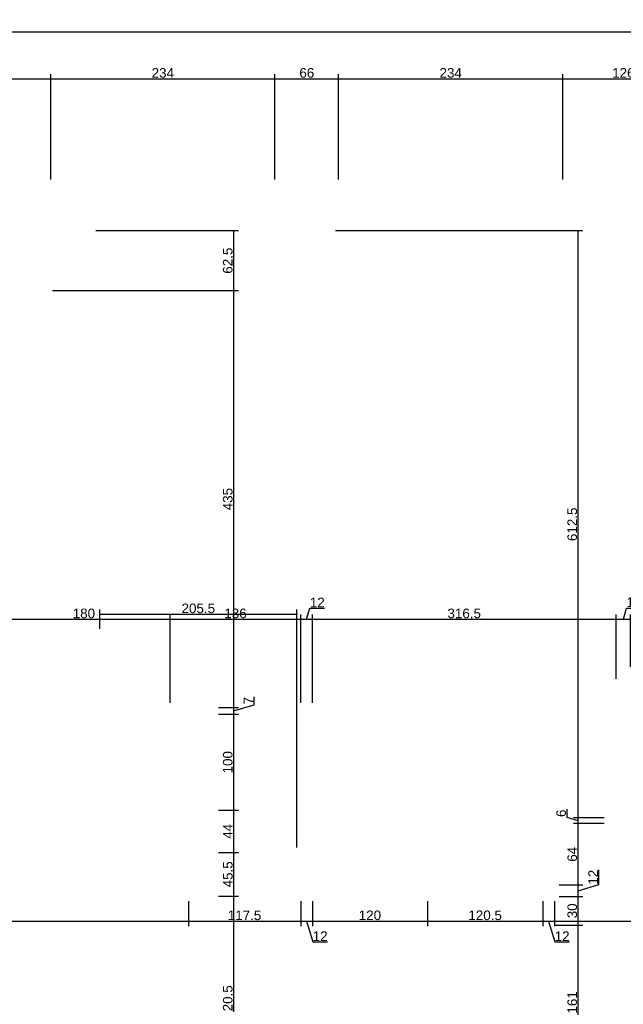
# Model space of a CAD drawing. Header units: millimetres. Extents: x 126553 to 403692, y -95821 to 38049.
# Tile 116 of 256: x 167757 to 168386, y -8161 to -7134. Entities that reach past the tile are written whole.
import ezdxf

# ---------------------------------------------------------------- set-up
doc = ezdxf.new("R2010")
doc.units = ezdxf.units.MM
doc.layers.add('11_wymiary', color=55, linetype='Continuous')
doc.layers.add('11_wymiary @ 50', color=55, linetype='Continuous')
doc.styles.add('11_RJ', font='arial.ttf')
doc.dimstyles.new('11_RJ (cc)', dxfattribs={"dimtxt": 0.2, "dimasz": 0.001, "dimexe": 0.1, "dimexo": 0.1, "dimgap": 0.02, "dimtad": 1, "dimdec": 1, "dimrnd": 0.5, "dimzin": 12, "dimdsep": 46, "dimtxsty": '11_RJ', "dimblk": 'OBLIQUE', "dimcen": 0, "dimdle": 0.01, "dimclrd": 256, "dimclre": 256, "dimclrt": 2, "dimazin": 3, "dimtfac": 1, "dimtdec": 1, "dimtofl": 0, "dimtmove": 0, "dimatfit": 3, "dimldrblk": 'DOT', "dimfxl": 1, "dimtolj": 1, "dimtzin": 13, "dimarcsym": 0})

# ---------------------------------------------------------------- blocks, each defined once
blk = doc.blocks.new('_Oblique')
at = {"color": 0, "linetype": 'ByBlock', "lineweight": -2}
blk.add_line((-0.5, -0.5), (0.5, 0.5), dxfattribs=at)
blk = doc.blocks.new('*D727')
at = {"layer": '11_wymiary', "lineweight": -2, "transparency": 16777216}
for p, q in [((167526.9, -8053.7), (167526.9, -8079.5)), ((167932.9, -8053.5), (167932.9, -8079.5)), ((167526.4, -8074.5), (167933.4, -8074.5))]:
    blk.add_line(p, q, dxfattribs=at)
at = {"layer": 'Defpoints', "color": 0, "transparency": 16777216}
for p in [(167526.9, -8048.7), (167932.9, -8048.5), (167932.9, -8074.5)]:
    blk.add_point(p, dxfattribs=at)
at = {"layer": '11_wymiary', "lineweight": -2, "transparency": 16777216, "xscale": 0.05, "yscale": 0.05, "zscale": 0.05, "rotation": 180}
blk.add_blockref('_Oblique', (167526.9, -8074.5), dxfattribs=at)
at = {"layer": '11_wymiary', "lineweight": -2, "transparency": 16777216, "xscale": 0.05, "yscale": 0.05, "zscale": 0.05}
blk.add_blockref('_Oblique', (167932.9, -8074.5), dxfattribs=at)
at = {"layer": '11_wymiary', "color": 2, "transparency": 16777216, "insert": (167729.9, -8068.4), "char_height": 10, "attachment_point": 5, "style": '11_RJ'}
blk.add_mtext('\\A1;406', dxfattribs=at)
blk = doc.blocks.new('_Dot')
at = {"color": 0, "linetype": 'ByBlock', "lineweight": -2}
blk.add_line((-0.5, 0), (-1, 0), dxfattribs=at)
at = {"color": 0, "linetype": 'ByBlock', "const_width": 0.5}
blk.add_lwpolyline([(-0.25, 0, 1), (0.25, 0, 1)], format="xyb", close=True, dxfattribs=at)
blk = doc.blocks.new('*D728')
at = {"layer": '11_wymiary', "lineweight": -2, "transparency": 16777216}
for p, q in [((167932.9, -8053.5), (167932.9, -8079.5)), ((168050.2, -8053.5), (168050.2, -8079.5)), ((167932.4, -8074.5), (168050.7, -8074.5))]:
    blk.add_line(p, q, dxfattribs=at)
at = {"layer": 'Defpoints', "color": 0, "transparency": 16777216}
for p in [(167932.9, -8048.5), (168050.2, -8048.5), (168050.2, -8074.5)]:
    blk.add_point(p, dxfattribs=at)
at = {"layer": '11_wymiary', "lineweight": -2, "transparency": 16777216, "xscale": 0.05, "yscale": 0.05, "zscale": 0.05, "rotation": 180}
blk.add_blockref('_Oblique', (167932.9, -8074.5), dxfattribs=at)
at = {"layer": '11_wymiary', "lineweight": -2, "transparency": 16777216, "xscale": 0.05, "yscale": 0.05, "zscale": 0.05}
blk.add_blockref('_Oblique', (168050.2, -8074.5), dxfattribs=at)
at = {"layer": '11_wymiary', "color": 2, "transparency": 16777216, "insert": (167991.5, -8068.4), "char_height": 10, "attachment_point": 5, "style": '11_RJ'}
blk.add_mtext('\\A1;117.5', dxfattribs=at)
blk = doc.blocks.new('*D729')
at = {"layer": '11_wymiary', "lineweight": -2, "transparency": 16777216}
for p, q in [((168050.2, -8053.5), (168050.2, -8079.5)), ((168062.2, -8053.5), (168062.2, -8079.5)), ((168049.7, -8074.5), (168062.7, -8074.5)), ((168056.2, -8074.5), (168062.7, -8096.1)), ((168062.7, -8096.1), (168077.9, -8096.1))]:
    blk.add_line(p, q, dxfattribs=at)
at = {"layer": 'Defpoints', "color": 0, "transparency": 16777216}
for p in [(168050.2, -8048.5), (168062.2, -8048.5), (168062.2, -8074.5)]:
    blk.add_point(p, dxfattribs=at)
at = {"layer": '11_wymiary', "lineweight": -2, "transparency": 16777216, "xscale": 0.05, "yscale": 0.05, "zscale": 0.05, "rotation": 180}
blk.add_blockref('_Oblique', (168050.2, -8074.5), dxfattribs=at)
at = {"layer": '11_wymiary', "lineweight": -2, "transparency": 16777216, "xscale": 0.05, "yscale": 0.05, "zscale": 0.05}
blk.add_blockref('_Oblique', (168062.2, -8074.5), dxfattribs=at)
at = {"layer": '11_wymiary', "color": 2, "transparency": 16777216, "insert": (168070.3, -8090.1), "char_height": 10, "attachment_point": 5, "style": '11_RJ'}
blk.add_mtext('\\A1;12', dxfattribs=at)
blk = doc.blocks.new('*D730')
at = {"layer": '11_wymiary', "lineweight": -2, "transparency": 16777216}
for p, q in [((168062.2, -8053.5), (168062.2, -8079.5)), ((168182.2, -8053.7), (168182.2, -8079.5)), ((168061.7, -8074.5), (168182.7, -8074.5))]:
    blk.add_line(p, q, dxfattribs=at)
at = {"layer": 'Defpoints', "color": 0, "transparency": 16777216}
for p in [(168062.2, -8048.5), (168182.2, -8048.7), (168182.2, -8074.5)]:
    blk.add_point(p, dxfattribs=at)
at = {"layer": '11_wymiary', "lineweight": -2, "transparency": 16777216, "xscale": 0.05, "yscale": 0.05, "zscale": 0.05, "rotation": 180}
blk.add_blockref('_Oblique', (168062.2, -8074.5), dxfattribs=at)
at = {"layer": '11_wymiary', "lineweight": -2, "transparency": 16777216, "xscale": 0.05, "yscale": 0.05, "zscale": 0.05}
blk.add_blockref('_Oblique', (168182.2, -8074.5), dxfattribs=at)
at = {"layer": '11_wymiary', "color": 2, "transparency": 16777216, "insert": (168122.2, -8068.4), "char_height": 10, "attachment_point": 5, "style": '11_RJ'}
blk.add_mtext('\\A1;120', dxfattribs=at)
blk = doc.blocks.new('*D731')
at = {"layer": '11_wymiary', "lineweight": -2, "transparency": 16777216}
for p, q in [((168182.2, -8053.7), (168182.2, -8079.5)), ((168302.5, -8053.7), (168302.5, -8079.5)), ((168181.7, -8074.5), (168303, -8074.5))]:
    blk.add_line(p, q, dxfattribs=at)
at = {"layer": 'Defpoints', "color": 0, "transparency": 16777216}
for p in [(168182.2, -8048.7), (168302.5, -8048.7), (168302.5, -8074.5)]:
    blk.add_point(p, dxfattribs=at)
at = {"layer": '11_wymiary', "lineweight": -2, "transparency": 16777216, "xscale": 0.05, "yscale": 0.05, "zscale": 0.05, "rotation": 180}
blk.add_blockref('_Oblique', (168182.2, -8074.5), dxfattribs=at)
at = {"layer": '11_wymiary', "lineweight": -2, "transparency": 16777216, "xscale": 0.05, "yscale": 0.05, "zscale": 0.05}
blk.add_blockref('_Oblique', (168302.5, -8074.5), dxfattribs=at)
at = {"layer": '11_wymiary', "color": 2, "transparency": 16777216, "insert": (168242.3, -8068.4), "char_height": 10, "attachment_point": 5, "style": '11_RJ'}
blk.add_mtext('\\A1;120.5', dxfattribs=at)
blk = doc.blocks.new('*D732')
at = {"layer": '11_wymiary', "lineweight": -2, "transparency": 16777216}
for p, q in [((168302.5, -8053.7), (168302.5, -8079.5)), ((168314.5, -8053.7), (168314.5, -8079.5)), ((168302, -8074.5), (168315, -8074.5)), ((168308.5, -8074.5), (168315, -8096.1)), ((168315, -8096.1), (168330.3, -8096.1))]:
    blk.add_line(p, q, dxfattribs=at)
at = {"layer": 'Defpoints', "color": 0, "transparency": 16777216}
for p in [(168302.5, -8048.7), (168314.5, -8048.7), (168314.5, -8074.5)]:
    blk.add_point(p, dxfattribs=at)
at = {"layer": '11_wymiary', "lineweight": -2, "transparency": 16777216, "xscale": 0.05, "yscale": 0.05, "zscale": 0.05, "rotation": 180}
blk.add_blockref('_Oblique', (168302.5, -8074.5), dxfattribs=at)
at = {"layer": '11_wymiary', "lineweight": -2, "transparency": 16777216, "xscale": 0.05, "yscale": 0.05, "zscale": 0.05}
blk.add_blockref('_Oblique', (168314.5, -8074.5), dxfattribs=at)
at = {"layer": '11_wymiary', "color": 2, "transparency": 16777216, "insert": (168322.6, -8090.1), "char_height": 10, "attachment_point": 5, "style": '11_RJ'}
blk.add_mtext('\\A1;12', dxfattribs=at)
blk = doc.blocks.new('*D733')
at = {"layer": '11_wymiary', "lineweight": -2, "transparency": 16777216}
for p, q in [((168314.5, -8053.7), (168314.5, -8079.5)), ((168558.7, -8053.7), (168558.7, -8079.5)), ((168314, -8074.5), (168559.2, -8074.5))]:
    blk.add_line(p, q, dxfattribs=at)
at = {"layer": 'Defpoints', "color": 0, "transparency": 16777216}
for p in [(168314.5, -8048.7), (168558.7, -8048.7), (168558.7, -8074.5)]:
    blk.add_point(p, dxfattribs=at)
at = {"layer": '11_wymiary', "lineweight": -2, "transparency": 16777216, "xscale": 0.05, "yscale": 0.05, "zscale": 0.05, "rotation": 180}
blk.add_blockref('_Oblique', (168314.5, -8074.5), dxfattribs=at)
at = {"layer": '11_wymiary', "lineweight": -2, "transparency": 16777216, "xscale": 0.05, "yscale": 0.05, "zscale": 0.05}
blk.add_blockref('_Oblique', (168558.7, -8074.5), dxfattribs=at)
at = {"layer": '11_wymiary', "color": 2, "transparency": 16777216, "insert": (168436.6, -8068.5), "char_height": 10, "attachment_point": 5, "style": '11_RJ'}
blk.add_mtext('\\A1;244', dxfattribs=at)
blk = doc.blocks.new('*D691')
at = {"layer": '11_wymiary', "lineweight": -2, "transparency": 16777216}
for p, q in [((167733.4, -7759.6), (167914.6, -7759.6)), ((167733.9, -7846.7), (167733.9, -7754.6)), ((167914.1, -7846.7), (167914.1, -7754.6))]:
    blk.add_line(p, q, dxfattribs=at)
at = {"layer": 'Defpoints', "color": 0, "transparency": 16777216}
for p in [(167914.1, -7759.6), (167733.9, -7851.7), (167914.1, -7851.7)]:
    blk.add_point(p, dxfattribs=at)
at = {"layer": '11_wymiary', "lineweight": -2, "transparency": 16777216, "xscale": 0.05, "yscale": 0.05, "zscale": 0.05, "rotation": 180}
blk.add_blockref('_Oblique', (167733.9, -7759.6), dxfattribs=at)
at = {"layer": '11_wymiary', "lineweight": -2, "transparency": 16777216, "xscale": 0.05, "yscale": 0.05, "zscale": 0.05}
blk.add_blockref('_Oblique', (167914.1, -7759.6), dxfattribs=at)
at = {"layer": '11_wymiary', "color": 2, "transparency": 16777216, "insert": (167824, -7753.5), "char_height": 10, "attachment_point": 5, "style": '11_RJ'}
blk.add_mtext('\\A1;180', dxfattribs=at)
blk = doc.blocks.new('*D27')
at = {"layer": '11_wymiary', "lineweight": -2, "transparency": 16777216}
for p, q in [((167913.6, -7759.6), (168050.7, -7759.6)), ((167914.1, -7846.7), (167914.1, -7754.6)), ((168050.2, -7846.7), (168050.2, -7754.6))]:
    blk.add_line(p, q, dxfattribs=at)
at = {"layer": 'Defpoints', "color": 0, "transparency": 16777216}
for p in [(168050.2, -7759.6), (167914.1, -7851.7), (168050.2, -7851.7)]:
    blk.add_point(p, dxfattribs=at)
at = {"layer": '11_wymiary', "lineweight": -2, "transparency": 16777216, "xscale": 0.05, "yscale": 0.05, "zscale": 0.05, "rotation": 180}
blk.add_blockref('_Oblique', (167914.1, -7759.6), dxfattribs=at)
at = {"layer": '11_wymiary', "lineweight": -2, "transparency": 16777216, "xscale": 0.05, "yscale": 0.05, "zscale": 0.05}
blk.add_blockref('_Oblique', (168050.2, -7759.6), dxfattribs=at)
at = {"layer": '11_wymiary', "color": 2, "transparency": 16777216, "insert": (167982.1, -7753.5), "char_height": 10, "attachment_point": 5, "style": '11_RJ'}
blk.add_mtext('\\A1;136', dxfattribs=at)
blk = doc.blocks.new('*D28')
at = {"layer": '11_wymiary', "lineweight": -2, "transparency": 16777216}
for p, q in [((168056.2, -7759.6), (168059.6, -7748.1)), ((168059.6, -7748.1), (168074.9, -7748.1)), ((168049.7, -7759.6), (168062.7, -7759.6)), ((168050.2, -7846.7), (168050.2, -7754.6)), ((168062.2, -7846.7), (168062.2, -7754.6))]:
    blk.add_line(p, q, dxfattribs=at)
at = {"layer": 'Defpoints', "color": 0, "transparency": 16777216}
for p in [(168062.2, -7759.6), (168050.2, -7851.7), (168062.2, -7851.7)]:
    blk.add_point(p, dxfattribs=at)
at = {"layer": '11_wymiary', "lineweight": -2, "transparency": 16777216, "xscale": 0.05, "yscale": 0.05, "zscale": 0.05, "rotation": 180}
blk.add_blockref('_Oblique', (168050.2, -7759.6), dxfattribs=at)
at = {"layer": '11_wymiary', "lineweight": -2, "transparency": 16777216, "xscale": 0.05, "yscale": 0.05, "zscale": 0.05}
blk.add_blockref('_Oblique', (168062.2, -7759.6), dxfattribs=at)
at = {"layer": '11_wymiary', "color": 2, "transparency": 16777216, "insert": (168067.3, -7742), "char_height": 10, "attachment_point": 5, "style": '11_RJ'}
blk.add_mtext('\\A1;12', dxfattribs=at)
blk = doc.blocks.new('*D29')
at = {"layer": '11_wymiary', "lineweight": -2, "transparency": 16777216}
for p, q in [((168061.7, -7759.6), (168379.4, -7759.6)), ((168062.2, -7846.7), (168062.2, -7754.6)), ((168378.9, -7821.7), (168378.9, -7754.6))]:
    blk.add_line(p, q, dxfattribs=at)
at = {"layer": 'Defpoints', "color": 0, "transparency": 16777216}
for p in [(168378.9, -7759.6), (168378.9, -7826.7), (168062.2, -7851.7)]:
    blk.add_point(p, dxfattribs=at)
at = {"layer": '11_wymiary', "lineweight": -2, "transparency": 16777216, "xscale": 0.05, "yscale": 0.05, "zscale": 0.05, "rotation": 180}
blk.add_blockref('_Oblique', (168062.2, -7759.6), dxfattribs=at)
at = {"layer": '11_wymiary', "lineweight": -2, "transparency": 16777216, "xscale": 0.05, "yscale": 0.05, "zscale": 0.05}
blk.add_blockref('_Oblique', (168378.9, -7759.6), dxfattribs=at)
at = {"layer": '11_wymiary', "color": 2, "transparency": 16777216, "insert": (168220.5, -7753.5), "char_height": 10, "attachment_point": 5, "style": '11_RJ'}
blk.add_mtext('\\A1;316.5', dxfattribs=at)
blk = doc.blocks.new('*D30')
at = {"layer": '11_wymiary', "lineweight": -2, "transparency": 16777216}
for p, q in [((168386.4, -7759.6), (168389.8, -7748)), ((168389.8, -7748), (168405.3, -7748)), ((168378.4, -7759.6), (168394.4, -7759.6)), ((168378.9, -7821.7), (168378.9, -7754.6)), ((168393.9, -7809.3), (168393.9, -7754.6))]:
    blk.add_line(p, q, dxfattribs=at)
at = {"layer": 'Defpoints', "color": 0, "transparency": 16777216}
for p in [(168393.9, -7759.6), (168393.9, -7814.3), (168378.9, -7826.7)]:
    blk.add_point(p, dxfattribs=at)
at = {"layer": '11_wymiary', "lineweight": -2, "transparency": 16777216, "xscale": 0.05, "yscale": 0.05, "zscale": 0.05, "rotation": 180}
blk.add_blockref('_Oblique', (168378.9, -7759.6), dxfattribs=at)
at = {"layer": '11_wymiary', "lineweight": -2, "transparency": 16777216, "xscale": 0.05, "yscale": 0.05, "zscale": 0.05}
blk.add_blockref('_Oblique', (168393.9, -7759.6), dxfattribs=at)
at = {"layer": '11_wymiary', "color": 2, "transparency": 16777216, "insert": (168397.6, -7741.9), "char_height": 10, "attachment_point": 5, "style": '11_RJ'}
blk.add_mtext('\\A1;15', dxfattribs=at)
blk = doc.blocks.new('*D467')
at = {"layer": '11_wymiary', "lineweight": -2, "transparency": 16777216}
for p, q in [((167836.4, -7354.2), (167985.1, -7354.2)), ((167980.1, -7353.7), (167980.1, -7417.2)), ((167791.4, -7416.7), (167985.1, -7416.7))]:
    blk.add_line(p, q, dxfattribs=at)
at = {"layer": 'Defpoints', "color": 0, "transparency": 16777216}
for p in [(167831.4, -7354.2), (167786.4, -7416.7), (167980.1, -7416.7)]:
    blk.add_point(p, dxfattribs=at)
at = {"layer": '11_wymiary', "lineweight": -2, "transparency": 16777216, "xscale": 0.05, "yscale": 0.05, "zscale": 0.05}
for p, rotation in [((167980.1, -7354.2), 90), ((167980.1, -7416.7), 270)]:
    blk.add_blockref('_Oblique', p, dxfattribs=dict(at, rotation=rotation))
at = {"layer": '11_wymiary', "color": 2, "transparency": 16777216, "insert": (167974, -7385.5), "char_height": 10, "attachment_point": 5, "rotation": 90, "style": '11_RJ'}
blk.add_mtext('\\A1;62.5', dxfattribs=at)
blk = doc.blocks.new('*D468')
at = {"layer": '11_wymiary', "lineweight": -2, "transparency": 16777216}
for p, q in [((167791.4, -7416.7), (167985.1, -7416.7)), ((167980.1, -7416.2), (167980.1, -7852.2)), ((167964.2, -7851.7), (167985.1, -7851.7))]:
    blk.add_line(p, q, dxfattribs=at)
at = {"layer": 'Defpoints', "color": 0, "transparency": 16777216}
for p in [(167786.4, -7416.7), (167959.2, -7851.7), (167980.1, -7851.7)]:
    blk.add_point(p, dxfattribs=at)
at = {"layer": '11_wymiary', "lineweight": -2, "transparency": 16777216, "xscale": 0.05, "yscale": 0.05, "zscale": 0.05}
for p, rotation in [((167980.1, -7416.7), 90), ((167980.1, -7851.7), 270)]:
    blk.add_blockref('_Oblique', p, dxfattribs=dict(at, rotation=rotation))
at = {"layer": '11_wymiary', "color": 2, "transparency": 16777216, "insert": (167974, -7634.2), "char_height": 10, "attachment_point": 5, "rotation": 90, "style": '11_RJ'}
blk.add_mtext('\\A1;435', dxfattribs=at)
blk = doc.blocks.new('*D469')
at = {"layer": '11_wymiary', "lineweight": -2, "transparency": 16777216}
for p, q in [((168001.6, -7848.8), (168001.6, -7840.3)), ((167964.2, -7851.7), (167985.1, -7851.7)), ((167980.1, -7855.2), (168001.6, -7848.8)), ((167980.1, -7851.2), (167980.1, -7859.2)), ((167964.2, -7858.7), (167985.1, -7858.7))]:
    blk.add_line(p, q, dxfattribs=at)
at = {"layer": 'Defpoints', "color": 0, "transparency": 16777216}
for p in [(167959.2, -7851.7), (167959.2, -7858.7), (167980.1, -7858.7)]:
    blk.add_point(p, dxfattribs=at)
at = {"layer": '11_wymiary', "lineweight": -2, "transparency": 16777216, "xscale": 0.05, "yscale": 0.05, "zscale": 0.05}
for p, rotation in [((167980.1, -7851.7), 90), ((167980.1, -7858.7), 270)]:
    blk.add_blockref('_Oblique', p, dxfattribs=dict(at, rotation=rotation))
at = {"layer": '11_wymiary', "color": 2, "transparency": 16777216, "insert": (167995.6, -7844.5), "char_height": 10, "attachment_point": 5, "rotation": 90, "style": '11_RJ'}
blk.add_mtext('\\A1;7', dxfattribs=at)
blk = doc.blocks.new('*D470')
at = {"layer": '11_wymiary', "lineweight": -2, "transparency": 16777216}
for p, q in [((167964.2, -7858.7), (167985.1, -7858.7)), ((167980.1, -7858.2), (167980.1, -7959.2)), ((167964.2, -7958.7), (167985.1, -7958.7))]:
    blk.add_line(p, q, dxfattribs=at)
at = {"layer": 'Defpoints', "color": 0, "transparency": 16777216}
for p in [(167959.2, -7858.7), (167959.2, -7958.7), (167980.1, -7958.7)]:
    blk.add_point(p, dxfattribs=at)
at = {"layer": '11_wymiary', "lineweight": -2, "transparency": 16777216, "xscale": 0.05, "yscale": 0.05, "zscale": 0.05}
for p, rotation in [((167980.1, -7858.7), 90), ((167980.1, -7958.7), 270)]:
    blk.add_blockref('_Oblique', p, dxfattribs=dict(at, rotation=rotation))
at = {"layer": '11_wymiary', "color": 2, "transparency": 16777216, "insert": (167974, -7908.7), "char_height": 10, "attachment_point": 5, "rotation": 90, "style": '11_RJ'}
blk.add_mtext('\\A1;100', dxfattribs=at)
blk = doc.blocks.new('*D471')
at = {"layer": '11_wymiary', "lineweight": -2, "transparency": 16777216}
for p, q in [((167964.2, -7958.7), (167985.1, -7958.7)), ((167980.1, -7958.2), (167980.1, -8003.2)), ((167964.2, -8002.7), (167985.1, -8002.7))]:
    blk.add_line(p, q, dxfattribs=at)
at = {"layer": 'Defpoints', "color": 0, "transparency": 16777216}
for p in [(167959.2, -7958.7), (167959.2, -8002.7), (167980.1, -8002.7)]:
    blk.add_point(p, dxfattribs=at)
at = {"layer": '11_wymiary', "lineweight": -2, "transparency": 16777216, "xscale": 0.05, "yscale": 0.05, "zscale": 0.05}
for p, rotation in [((167980.1, -7958.7), 90), ((167980.1, -8002.7), 270)]:
    blk.add_blockref('_Oblique', p, dxfattribs=dict(at, rotation=rotation))
at = {"layer": '11_wymiary', "color": 2, "transparency": 16777216, "insert": (167974.1, -7980.7), "char_height": 10, "attachment_point": 5, "rotation": 90, "style": '11_RJ'}
blk.add_mtext('\\A1;44', dxfattribs=at)
blk = doc.blocks.new('*D472')
at = {"layer": '11_wymiary', "lineweight": -2, "transparency": 16777216}
for p, q in [((167964.2, -8002.7), (167985.1, -8002.7)), ((167980.1, -8002.2), (167980.1, -8049)), ((167964.2, -8048.5), (167985.1, -8048.5))]:
    blk.add_line(p, q, dxfattribs=at)
at = {"layer": 'Defpoints', "color": 0, "transparency": 16777216}
for p in [(167959.2, -8002.7), (167959.2, -8048.5), (167980.1, -8048.5)]:
    blk.add_point(p, dxfattribs=at)
at = {"layer": '11_wymiary', "lineweight": -2, "transparency": 16777216, "xscale": 0.05, "yscale": 0.05, "zscale": 0.05}
for p, rotation in [((167980.1, -8002.7), 90), ((167980.1, -8048.5), 270)]:
    blk.add_blockref('_Oblique', p, dxfattribs=dict(at, rotation=rotation))
at = {"layer": '11_wymiary', "color": 2, "transparency": 16777216, "insert": (167974.1, -8025.6), "char_height": 10, "attachment_point": 5, "rotation": 90, "style": '11_RJ'}
blk.add_mtext('\\A1;45.5', dxfattribs=at)
blk = doc.blocks.new('*D473')
at = {"layer": '11_wymiary', "lineweight": -2, "transparency": 16777216}
for p, q in [((167964.2, -8048.5), (167985.1, -8048.5)), ((167980.1, -8048), (167980.1, -8269.6)), ((167980.4, -8269.1), (167985.1, -8269.1))]:
    blk.add_line(p, q, dxfattribs=at)
at = {"layer": 'Defpoints', "color": 0, "transparency": 16777216}
for p in [(167959.2, -8048.5), (167975.4, -8269.1), (167980.1, -8269.1)]:
    blk.add_point(p, dxfattribs=at)
at = {"layer": '11_wymiary', "lineweight": -2, "transparency": 16777216, "xscale": 0.05, "yscale": 0.05, "zscale": 0.05}
for p, rotation in [((167980.1, -8048.5), 90), ((167980.1, -8269.1), 270)]:
    blk.add_blockref('_Oblique', p, dxfattribs=dict(at, rotation=rotation))
at = {"layer": '11_wymiary', "color": 2, "transparency": 16777216, "insert": (167974, -8158.8), "char_height": 10, "attachment_point": 5, "rotation": 90, "style": '11_RJ'}
blk.add_mtext('\\A1;220.5', dxfattribs=at)
blk = doc.blocks.new('*D282')
at = {"layer": '11_wymiary', "lineweight": -2, "transparency": 16777216}
for p, q in [((168315.3, -8078.7), (168344.3, -8078.7)), ((168339.3, -8240.3), (168339.3, -8078.2)), ((168316.4, -8239.8), (168344.3, -8239.8))]:
    blk.add_line(p, q, dxfattribs=at)
at = {"layer": 'Defpoints', "color": 0, "transparency": 16777216}
for p in [(168310.3, -8078.7), (168339.3, -8078.7), (168311.4, -8239.8)]:
    blk.add_point(p, dxfattribs=at)
at = {"layer": '11_wymiary', "lineweight": -2, "transparency": 16777216, "xscale": 0.05, "yscale": 0.05, "zscale": 0.05}
for p, rotation in [((168339.3, -8078.7), 90), ((168339.3, -8239.8), 270)]:
    blk.add_blockref('_Oblique', p, dxfattribs=dict(at, rotation=rotation))
at = {"layer": '11_wymiary', "color": 2, "transparency": 16777216, "insert": (168333.2, -8159.2), "char_height": 10, "attachment_point": 5, "rotation": 90, "style": '11_RJ'}
blk.add_mtext('\\A1;161', dxfattribs=at)
blk = doc.blocks.new('*D283')
at = {"layer": '11_wymiary', "lineweight": -2, "transparency": 16777216}
for p, q in [((168319.5, -8048.7), (168344.3, -8048.7)), ((168339.3, -8079.2), (168339.3, -8048.2)), ((168315.3, -8078.7), (168344.3, -8078.7))]:
    blk.add_line(p, q, dxfattribs=at)
at = {"layer": 'Defpoints', "color": 0, "transparency": 16777216}
for p in [(168314.5, -8048.7), (168339.3, -8048.7), (168310.3, -8078.7)]:
    blk.add_point(p, dxfattribs=at)
at = {"layer": '11_wymiary', "lineweight": -2, "transparency": 16777216, "xscale": 0.05, "yscale": 0.05, "zscale": 0.05}
for p, rotation in [((168339.3, -8048.7), 90), ((168339.3, -8078.7), 270)]:
    blk.add_blockref('_Oblique', p, dxfattribs=dict(at, rotation=rotation))
at = {"layer": '11_wymiary', "color": 2, "transparency": 16777216, "insert": (168333.2, -8063.7), "char_height": 10, "attachment_point": 5, "rotation": 90, "style": '11_RJ'}
blk.add_mtext('\\A1;30', dxfattribs=at)
blk = doc.blocks.new('*D284')
at = {"layer": '11_wymiary', "lineweight": -2, "transparency": 16777216}
for p, q in [((168360.9, -8036.3), (168360.9, -8021)), ((168319.5, -8036.7), (168344.3, -8036.7)), ((168339.3, -8049.2), (168339.3, -8036.2)), ((168339.3, -8042.7), (168360.9, -8036.3)), ((168319.5, -8048.7), (168344.3, -8048.7))]:
    blk.add_line(p, q, dxfattribs=at)
at = {"layer": 'Defpoints', "color": 0, "transparency": 16777216}
for p in [(168314.5, -8036.7), (168339.3, -8036.7), (168314.5, -8048.7)]:
    blk.add_point(p, dxfattribs=at)
at = {"layer": '11_wymiary', "lineweight": -2, "transparency": 16777216, "xscale": 0.05, "yscale": 0.05, "zscale": 0.05}
for p, rotation in [((168339.3, -8036.7), 90), ((168339.3, -8048.7), 270)]:
    blk.add_blockref('_Oblique', p, dxfattribs=dict(at, rotation=rotation))
at = {"layer": '11_wymiary', "color": 2, "transparency": 16777216, "insert": (168354.9, -8028.6), "char_height": 10, "attachment_point": 5, "rotation": 90, "style": '11_RJ'}
blk.add_mtext('\\A1;12', dxfattribs=at)
blk = doc.blocks.new('*D285')
at = {"layer": '11_wymiary', "lineweight": -2, "transparency": 16777216}
for p, q in [((168366.4, -7972.7), (168334.3, -7972.7)), ((168339.3, -8037.2), (168339.3, -7972.2)), ((168319.5, -8036.7), (168344.3, -8036.7))]:
    blk.add_line(p, q, dxfattribs=at)
at = {"layer": 'Defpoints', "color": 0, "transparency": 16777216}
for p in [(168339.3, -7972.7), (168371.4, -7972.7), (168314.5, -8036.7)]:
    blk.add_point(p, dxfattribs=at)
at = {"layer": '11_wymiary', "lineweight": -2, "transparency": 16777216, "xscale": 0.05, "yscale": 0.05, "zscale": 0.05}
for p, rotation in [((168339.3, -7972.7), 90), ((168339.3, -8036.7), 270)]:
    blk.add_blockref('_Oblique', p, dxfattribs=dict(at, rotation=rotation))
at = {"layer": '11_wymiary', "color": 2, "transparency": 16777216, "insert": (168333.2, -8004.7), "char_height": 10, "attachment_point": 5, "rotation": 90, "style": '11_RJ'}
blk.add_mtext('\\A1;64', dxfattribs=at)
blk = doc.blocks.new('*D286')
at = {"layer": '11_wymiary', "lineweight": -2, "transparency": 16777216}
for p, q in [((168327.7, -7966.3), (168327.7, -7957.6)), ((168339.3, -7969.7), (168327.7, -7966.3)), ((168366.4, -7966.7), (168334.3, -7966.7)), ((168339.3, -7973.2), (168339.3, -7966.2)), ((168366.4, -7972.7), (168334.3, -7972.7))]:
    blk.add_line(p, q, dxfattribs=at)
at = {"layer": 'Defpoints', "color": 0, "transparency": 16777216}
for p in [(168339.3, -7966.7), (168371.4, -7966.7), (168371.4, -7972.7)]:
    blk.add_point(p, dxfattribs=at)
at = {"layer": '11_wymiary', "lineweight": -2, "transparency": 16777216, "xscale": 0.05, "yscale": 0.05, "zscale": 0.05}
for p, rotation in [((168339.3, -7966.7), 90), ((168339.3, -7972.7), 270)]:
    blk.add_blockref('_Oblique', p, dxfattribs=dict(at, rotation=rotation))
at = {"layer": '11_wymiary', "color": 2, "transparency": 16777216, "insert": (168321.6, -7961.9), "char_height": 10, "attachment_point": 5, "rotation": 90, "style": '11_RJ'}
blk.add_mtext('\\A1;6', dxfattribs=at)
blk = doc.blocks.new('*D287')
at = {"layer": '11_wymiary', "lineweight": -2, "transparency": 16777216}
for p, q in [((168086.4, -7354.2), (168344.3, -7354.2)), ((168339.3, -7967.2), (168339.3, -7353.7)), ((168366.4, -7966.7), (168334.3, -7966.7))]:
    blk.add_line(p, q, dxfattribs=at)
at = {"layer": 'Defpoints', "color": 0, "transparency": 16777216}
for p in [(168081.4, -7354.2), (168339.3, -7354.2), (168371.4, -7966.7)]:
    blk.add_point(p, dxfattribs=at)
at = {"layer": '11_wymiary', "lineweight": -2, "transparency": 16777216, "xscale": 0.05, "yscale": 0.05, "zscale": 0.05}
for p, rotation in [((168339.3, -7354.2), 90), ((168339.3, -7966.7), 270)]:
    blk.add_blockref('_Oblique', p, dxfattribs=dict(at, rotation=rotation))
at = {"layer": '11_wymiary', "color": 2, "transparency": 16777216, "insert": (168333.2, -7660.5), "char_height": 10, "attachment_point": 5, "rotation": 90, "style": '11_RJ'}
blk.add_mtext('\\A1;612.5', dxfattribs=at)
blk = doc.blocks.new('*D153')
at = {"layer": '11_wymiary', "lineweight": -2, "transparency": 16777216}
for p, q in [((165060.9, -7146.7), (170393.9, -7146.7)), ((165061.4, -7170.8), (165061.4, -7141.7)), ((170393.4, -7314.9), (170393.4, -7141.7))]:
    blk.add_line(p, q, dxfattribs=at)
at = {"layer": 'Defpoints', "color": 0, "transparency": 16777216}
for p in [(170393.4, -7146.7), (165061.4, -7175.8), (170393.4, -7319.9)]:
    blk.add_point(p, dxfattribs=at)
at = {"layer": '11_wymiary', "lineweight": -2, "transparency": 16777216, "xscale": 0.05, "yscale": 0.05, "zscale": 0.05, "rotation": 180}
blk.add_blockref('_Oblique', (165061.4, -7146.7), dxfattribs=at)
at = {"layer": '11_wymiary', "lineweight": -2, "transparency": 16777216, "xscale": 0.05, "yscale": 0.05, "zscale": 0.05}
blk.add_blockref('_Oblique', (170393.4, -7146.7), dxfattribs=at)
at = {"layer": '11_wymiary', "color": 2, "transparency": 16777216, "insert": (167727.4, -7140.6), "char_height": 10, "attachment_point": 5, "style": '11_RJ'}
blk.add_mtext('\\A1;5332', dxfattribs=at)
blk = doc.blocks.new('*D168')
at = {"layer": '11_wymiary', "lineweight": -2, "transparency": 16777216}
for p, q in [((167662.9, -7195.8), (167789.9, -7195.8)), ((167663.4, -7300.9), (167663.4, -7190.8)), ((167789.4, -7300.9), (167789.4, -7190.8))]:
    blk.add_line(p, q, dxfattribs=at)
at = {"layer": 'Defpoints', "color": 0, "transparency": 16777216}
for p in [(167789.4, -7195.8), (167663.4, -7305.9), (167789.4, -7305.9)]:
    blk.add_point(p, dxfattribs=at)
at = {"layer": '11_wymiary', "lineweight": -2, "transparency": 16777216, "xscale": 0.05, "yscale": 0.05, "zscale": 0.05, "rotation": 180}
blk.add_blockref('_Oblique', (167663.4, -7195.8), dxfattribs=at)
at = {"layer": '11_wymiary', "lineweight": -2, "transparency": 16777216, "xscale": 0.05, "yscale": 0.05, "zscale": 0.05}
blk.add_blockref('_Oblique', (167789.4, -7195.8), dxfattribs=at)
at = {"layer": '11_wymiary', "color": 2, "transparency": 16777216, "insert": (167726.4, -7189.7), "char_height": 10, "attachment_point": 5, "style": '11_RJ'}
blk.add_mtext('\\A1;126', dxfattribs=at)
blk = doc.blocks.new('*D171')
at = {"layer": '11_wymiary', "lineweight": -2, "transparency": 16777216}
for p, q in [((167788.9, -7195.8), (168023.7, -7195.8)), ((167789.4, -7300.9), (167789.4, -7190.8)), ((168023.2, -7300.9), (168023.2, -7190.8))]:
    blk.add_line(p, q, dxfattribs=at)
at = {"layer": 'Defpoints', "color": 0, "transparency": 16777216}
for p in [(168023.2, -7195.8), (167789.4, -7305.9), (168023.2, -7305.9)]:
    blk.add_point(p, dxfattribs=at)
at = {"layer": '11_wymiary', "lineweight": -2, "transparency": 16777216, "xscale": 0.05, "yscale": 0.05, "zscale": 0.05, "rotation": 180}
blk.add_blockref('_Oblique', (167789.4, -7195.8), dxfattribs=at)
at = {"layer": '11_wymiary', "lineweight": -2, "transparency": 16777216, "xscale": 0.05, "yscale": 0.05, "zscale": 0.05}
blk.add_blockref('_Oblique', (168023.2, -7195.8), dxfattribs=at)
at = {"layer": '11_wymiary', "color": 2, "transparency": 16777216, "insert": (167906.3, -7189.7), "char_height": 10, "attachment_point": 5, "style": '11_RJ'}
blk.add_mtext('\\A1;234', dxfattribs=at)
blk = doc.blocks.new('*D172')
at = {"layer": '11_wymiary', "lineweight": -2, "transparency": 16777216}
for p, q in [((168022.7, -7195.8), (168090, -7195.8)), ((168023.2, -7300.9), (168023.2, -7190.8)), ((168089.5, -7300.9), (168089.5, -7190.8))]:
    blk.add_line(p, q, dxfattribs=at)
at = {"layer": 'Defpoints', "color": 0, "transparency": 16777216}
for p in [(168089.5, -7195.8), (168023.2, -7305.9), (168089.5, -7305.9)]:
    blk.add_point(p, dxfattribs=at)
at = {"layer": '11_wymiary', "lineweight": -2, "transparency": 16777216, "xscale": 0.05, "yscale": 0.05, "zscale": 0.05, "rotation": 180}
blk.add_blockref('_Oblique', (168023.2, -7195.8), dxfattribs=at)
at = {"layer": '11_wymiary', "lineweight": -2, "transparency": 16777216, "xscale": 0.05, "yscale": 0.05, "zscale": 0.05}
blk.add_blockref('_Oblique', (168089.5, -7195.8), dxfattribs=at)
at = {"layer": '11_wymiary', "color": 2, "transparency": 16777216, "insert": (168056.4, -7189.7), "char_height": 10, "attachment_point": 5, "style": '11_RJ'}
blk.add_mtext('\\A1;66', dxfattribs=at)
blk = doc.blocks.new('*D173')
at = {"layer": '11_wymiary', "lineweight": -2, "transparency": 16777216}
for p, q in [((168089, -7195.8), (168323.9, -7195.8)), ((168089.5, -7300.9), (168089.5, -7190.8)), ((168323.4, -7300.9), (168323.4, -7190.8))]:
    blk.add_line(p, q, dxfattribs=at)
at = {"layer": 'Defpoints', "color": 0, "transparency": 16777216}
for p in [(168323.4, -7195.8), (168089.5, -7305.9), (168323.4, -7305.9)]:
    blk.add_point(p, dxfattribs=at)
at = {"layer": '11_wymiary', "lineweight": -2, "transparency": 16777216, "xscale": 0.05, "yscale": 0.05, "zscale": 0.05, "rotation": 180}
blk.add_blockref('_Oblique', (168089.5, -7195.8), dxfattribs=at)
at = {"layer": '11_wymiary', "lineweight": -2, "transparency": 16777216, "xscale": 0.05, "yscale": 0.05, "zscale": 0.05}
blk.add_blockref('_Oblique', (168323.4, -7195.8), dxfattribs=at)
at = {"layer": '11_wymiary', "color": 2, "transparency": 16777216, "insert": (168206.4, -7189.7), "char_height": 10, "attachment_point": 5, "style": '11_RJ'}
blk.add_mtext('\\A1;234', dxfattribs=at)
blk = doc.blocks.new('*D174')
at = {"layer": '11_wymiary', "lineweight": -2, "transparency": 16777216}
for p, q in [((168322.9, -7195.8), (168449.9, -7195.8)), ((168323.4, -7300.9), (168323.4, -7190.8)), ((168449.4, -7300.9), (168449.4, -7190.8))]:
    blk.add_line(p, q, dxfattribs=at)
at = {"layer": 'Defpoints', "color": 0, "transparency": 16777216}
for p in [(168449.4, -7195.8), (168323.4, -7305.9), (168449.4, -7305.9)]:
    blk.add_point(p, dxfattribs=at)
at = {"layer": '11_wymiary', "lineweight": -2, "transparency": 16777216, "xscale": 0.05, "yscale": 0.05, "zscale": 0.05, "rotation": 180}
blk.add_blockref('_Oblique', (168323.4, -7195.8), dxfattribs=at)
at = {"layer": '11_wymiary', "lineweight": -2, "transparency": 16777216, "xscale": 0.05, "yscale": 0.05, "zscale": 0.05}
blk.add_blockref('_Oblique', (168449.4, -7195.8), dxfattribs=at)
at = {"layer": '11_wymiary', "color": 2, "transparency": 16777216, "insert": (168386.4, -7189.7), "char_height": 10, "attachment_point": 5, "style": '11_RJ'}
blk.add_mtext('\\A1;126', dxfattribs=at)
blk = doc.blocks.new('*D26')
at = {"layer": '11_wymiary', "lineweight": -2, "transparency": 16777216}
for p, q in [((167840.6, -7769.5), (167840.6, -7749.3)), ((168046.1, -7997.5), (168046.1, -7749.3)), ((167840.1, -7754.3), (168046.6, -7754.3))]:
    blk.add_line(p, q, dxfattribs=at)
at = {"layer": 'Defpoints', "color": 0, "transparency": 16777216}
for p in [(168046.1, -7754.3), (167840.6, -7774.5), (168046.1, -8002.5)]:
    blk.add_point(p, dxfattribs=at)
at = {"layer": '11_wymiary', "lineweight": -2, "transparency": 16777216, "xscale": 0.05, "yscale": 0.05, "zscale": 0.05, "rotation": 180}
blk.add_blockref('_Oblique', (167840.6, -7754.3), dxfattribs=at)
at = {"layer": '11_wymiary', "lineweight": -2, "transparency": 16777216, "xscale": 0.05, "yscale": 0.05, "zscale": 0.05}
blk.add_blockref('_Oblique', (168046.1, -7754.3), dxfattribs=at)
at = {"layer": '11_wymiary', "color": 2, "transparency": 16777216, "insert": (167943.3, -7748.2), "char_height": 10, "attachment_point": 5, "style": '11_RJ'}
blk.add_mtext('\\A1;205.5', dxfattribs=at)

msp = doc.modelspace()

# ---------------------------------------------------------------- dimensions: what is measured, and where the dimension line sits
at = {"layer": '11_wymiary @ 50'}
for base, p1, p2, picture, middle in [((170393.35215, -7146.67203), (165061.35215, -7175.79044), (170393.35215, -7319.8716), '*D153', (167727.35215, -7140.56289)), ((167789.35215, -7195.79044), (167663.35215, -7305.8716), (167789.35215, -7305.8716), '*D168', (167726.35215, -7189.68471)), ((168023.24693, -7195.79044), (167789.35215, -7305.8716), (168023.24693, -7305.8716), '*D171', (167906.29954, -7189.6813)), ((168089.45738, -7195.79044), (168023.24693, -7305.8716), (168089.45738, -7305.8716), '*D172', (168056.35215, -7189.68471)), ((168323.35215, -7195.79044), (168089.45738, -7305.8716), (168323.35215, -7305.8716), '*D173', (168206.40476, -7189.6813)), ((168449.35215, -7195.79044), (168323.35215, -7305.8716), (168449.35215, -7305.8716), '*D174', (168386.35215, -7189.68471)), ((168046.06523, -7754.32393), (167840.56523, -7774.47418), (168046.06523, -8002.47418), '*D26', (167943.31523, -7748.2182)), ((168062.18341, -7759.58248), (168050.18341, -7851.73273), (168062.18341, -7851.73273), '*D28', (168060.63955, -7742.04155)), ((168393.85215, -7759.58248), (168378.85215, -7826.70291), (168393.85215, -7814.26962), '*D30', (168390.83387, -7741.87102)), ((167914.09886, -7759.58248), (167733.85215, -7851.73273), (167914.09886, -7851.73273), '*D691', (167823.97551, -7753.47675)), ((168050.18341, -7759.58248), (167914.09886, -7851.73273), (168050.18341, -7851.73273), '*D27', (167982.14114, -7753.47334)), ((168378.85215, -7759.58248), (168062.18341, -7851.73273), (168378.85215, -7826.70291), '*D29', (168220.51778, -7753.47334)), ((167932.85215, -8074.51553), (167526.85215, -8048.73273), (167932.85215, -8048.47418), '*D727', (167729.85215, -8068.4098)), ((168050.18341, -8074.51553), (167932.85215, -8048.47418), (168050.18341, -8048.47418), '*D728', (167991.51778, -8068.4098)), ((168062.18341, -8074.51553), (168050.18341, -8048.47418), (168062.18341, -8048.47418), '*D729', (168063.65183, -8090.05646)), ((168182.18341, -8074.51553), (168062.18341, -8048.47418), (168182.18341, -8048.73273), '*D730', (168122.18341, -8068.4098)), ((168302.50596, -8074.51553), (168182.18341, -8048.73273), (168302.50596, -8048.73273), '*D731', (168242.34469, -8068.4098)), ((168314.50596, -8074.51553), (168302.50596, -8048.73273), (168314.50596, -8048.73273), '*D732', (168315.97438, -8090.05646)), ((168558.65378, -8074.51553), (168314.50596, -8048.73273), (168558.65378, -8048.73273), '*D733', (168436.57987, -8068.49507))]:
    dim = msp.add_linear_dim(base=base, p1=p1, p2=p2, dimstyle='11_RJ (cc)', override={"dimscale": 50, "dimtix": 0, "dimtofl": 0, "dimtmove": 1, "dimatfit": 3}, dxfattribs=at)
    dim.commit()
    dim.dimension.update_dxf_attribs({"geometry": picture, "text_midpoint": middle})
for base, p1, p2, picture, middle in [((167980.14635, -7416.73273), (167831.41028, -7354.23273), (167786.41028, -7416.73273), '*D467', (167974.04062, -7385.48273)), ((168339.34785, -7354.23273), (168371.35215, -7966.73273), (168081.35215, -7354.23273), '*D287', (168333.24212, -7660.48273)), ((167980.14635, -7851.73273), (167786.41028, -7416.73273), (167959.15699, -7851.73273), '*D468', (167974.03721, -7634.23273)), ((167980.14635, -7858.73273), (167959.15699, -7851.73273), (167959.15699, -7858.73273), '*D469', (167995.64635, -7847.78273)), ((167980.14635, -7958.73273), (167959.15699, -7858.73273), (167959.15699, -7958.73273), '*D470', (167974.04062, -7908.73273)), ((167980.14635, -8002.73273), (167959.15699, -7958.73273), (167959.15699, -8002.73273), '*D471', (167974.14635, -7980.73273)), ((168339.34785, -7966.73273), (168371.35215, -7972.73273), (168371.35215, -7966.73273), '*D286', (168321.63639, -7965.25101)), ((168339.34785, -7972.73273), (168314.50596, -8036.73273), (168371.35215, -7972.73273), '*D285', (168333.24212, -8004.73273)), ((167980.14635, -8048.47418), (167959.15699, -8002.73273), (167959.15699, -8048.47418), '*D472', (167974.06108, -8025.60346)), ((168339.34785, -8036.73273), (168314.50596, -8048.73273), (168314.50596, -8036.73273), '*D284', (168354.88877, -8035.26431)), ((167980.14635, -8269.11299), (167959.15699, -8048.47418), (167975.3683, -8269.11299), '*D473', (167974.04062, -8158.79359)), ((168339.34785, -8048.73273), (168310.34013, -8078.68137), (168314.50596, -8048.73273), '*D283', (168333.23871, -8063.70705)), ((168339.34785, -8078.68137), (168311.44933, -8239.77466), (168310.34013, -8078.68137), '*D282', (168333.24212, -8159.22801))]:
    dim = msp.add_linear_dim(base=base, p1=p1, p2=p2, angle=90, dimstyle='11_RJ (cc)', override={"dimscale": 50, "dimtix": 0, "dimtofl": 0, "dimtmove": 1, "dimatfit": 3}, dxfattribs=at)
    dim.commit()
    dim.dimension.update_dxf_attribs({"geometry": picture, "text_midpoint": middle})

doc.saveas('drawing.dxf')
